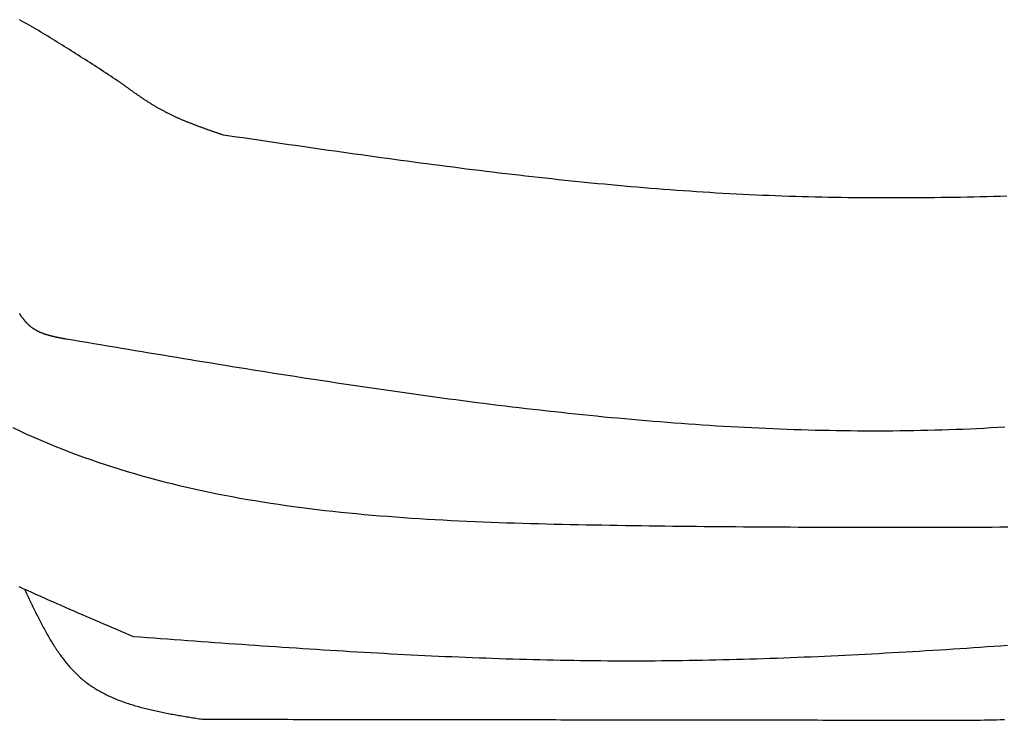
# Model space of a CAD drawing. Extents: x 715 to 7297, y 267 to 3409.
# Tile 6 of 67: x 1589 to 2255, y 899 to 1373. Entities that reach past the tile are written whole.
import ezdxf

# ---------------------------------------------------------------- set-up
doc = ezdxf.new("R2010")
doc.units = 0
doc.layers.add('CAR', color=10, linetype='CONTINUOUS')

msp = doc.modelspace()

# ---------------------------------------------------------------- linework, layer by layer
at = {"layer": 'CAR'}
for points in [[(1656.52, 1330.85, 0), (1654.95, 1331.87, 0), (1653.39, 1332.89, 0), (1651.83, 1333.91, 0), (1650.27, 1334.93, 0), (1648.7, 1335.95, 0), (1647.14, 1336.97, 0), (1645.58, 1337.99, 0), (1644.01, 1339.01, 0), (1642.45, 1340.03, 0), (1640.88, 1341.05, 0), (1639.32, 1342.06, 0), (1637.75, 1343.07, 0), (1636.19, 1344.09, 0), (1634.62, 1345.1, 0), (1633.05, 1346.11, 0), (1631.48, 1347.11, 0), (1629.91, 1348.12, 0), (1628.34, 1349.12, 0), (1626.77, 1350.12, 0), (1625.2, 1351.12, 0), (1623.63, 1352.11, 0), (1622.05, 1353.11, 0), (1620.48, 1354.1, 0), (1618.9, 1355.08, 0), (1617.32, 1356.07, 0), (1615.74, 1357.05, 0), (1614.16, 1358.03, 0), (1612.58, 1359, 0), (1610.99, 1359.98, 0), (1609.41, 1360.94, 0), (1607.82, 1361.91, 0), (1606.23, 1362.87, 0), (1604.64, 1363.82, 0), (1603.05, 1364.78, 0), (1601.46, 1365.72, 0), (1599.86, 1366.67, 0), (1598.26, 1367.61, 0), (1596.66, 1368.54, 0), (1595.06, 1369.47, 0), (1593.46, 1370.4, 0), (1591.85, 1371.32, 0), (1590.25, 1372.23, 0), (1588.64, 1373.14, 0)], [(1726.48, 1295.08, 0), (1726, 1295.24, 0), (1725.53, 1295.4, 0), (1725.06, 1295.56, 0), (1724.58, 1295.73, 0), (1724.11, 1295.89, 0), (1723.64, 1296.05, 0), (1723.16, 1296.21, 0), (1722.69, 1296.38, 0), (1722.22, 1296.54, 0), (1721.74, 1296.7, 0), (1721.27, 1296.87, 0), (1720.8, 1297.03, 0), (1720.33, 1297.19, 0), (1719.85, 1297.36, 0), (1719.38, 1297.52, 0), (1718.91, 1297.68, 0), (1718.44, 1297.85, 0), (1717.96, 1298.01, 0), (1717.49, 1298.18, 0), (1717.02, 1298.35, 0), (1716.55, 1298.51, 0), (1716.08, 1298.68, 0), (1715.61, 1298.84, 0), (1715.14, 1299.01, 0), (1714.67, 1299.18, 0), (1714.2, 1299.35, 0), (1713.73, 1299.52, 0), (1713.26, 1299.69, 0), (1712.79, 1299.85, 0), (1712.32, 1300.02, 0), (1711.85, 1300.2, 0), (1711.38, 1300.37, 0), (1710.91, 1300.54, 0), (1710.44, 1300.71, 0), (1709.98, 1300.88, 0), (1709.51, 1301.06, 0), (1709.04, 1301.23, 0), (1708.58, 1301.41, 0), (1708.11, 1301.58, 0), (1707.64, 1301.76, 0), (1707.18, 1301.94, 0), (1706.71, 1302.11, 0), (1706.25, 1302.29, 0), (1705.78, 1302.47, 0), (1705.32, 1302.65, 0), (1704.86, 1302.83, 0), (1704.39, 1303.01, 0), (1703.93, 1303.2, 0), (1703.47, 1303.38, 0), (1703.01, 1303.56, 0), (1702.55, 1303.75, 0), (1702.09, 1303.94, 0), (1701.63, 1304.12, 0), (1701.17, 1304.31, 0), (1700.71, 1304.5, 0), (1700.25, 1304.69, 0), (1699.79, 1304.88, 0), (1699.33, 1305.07, 0), (1698.88, 1305.27, 0), (1698.42, 1305.46, 0), (1697.96, 1305.66, 0), (1697.51, 1305.85, 0), (1697.05, 1306.05, 0), (1696.6, 1306.25, 0), (1696.15, 1306.45, 0), (1695.69, 1306.65, 0), (1695.24, 1306.85, 0), (1694.79, 1307.06, 0), (1694.34, 1307.26, 0), (1693.89, 1307.47, 0), (1693.44, 1307.67, 0), (1692.99, 1307.88, 0), (1692.54, 1308.09, 0), (1692.1, 1308.3, 0), (1691.65, 1308.52, 0), (1691.2, 1308.73, 0), (1690.76, 1308.94, 0), (1690.31, 1309.16, 0), (1689.87, 1309.38, 0), (1689.43, 1309.6, 0), (1688.98, 1309.82, 0), (1688.54, 1310.04, 0), (1688.1, 1310.26, 0), (1687.66, 1310.49, 0), (1687.22, 1310.72, 0), (1686.79, 1310.95, 0), (1686.35, 1311.18, 0), (1685.91, 1311.41, 0), (1685.48, 1311.64, 0), (1685.04, 1311.87, 0), (1684.61, 1312.11, 0), (1684.17, 1312.35, 0), (1683.74, 1312.59, 0), (1683.31, 1312.83, 0), (1682.88, 1313.07, 0), (1682.45, 1313.32, 0), (1682.02, 1313.56, 0), (1681.59, 1313.81, 0), (1681.17, 1314.06, 0), (1680.74, 1314.31, 0), (1680.31, 1314.56, 0), (1679.89, 1314.82, 0), (1679.47, 1315.07, 0), (1679.04, 1315.33, 0), (1678.62, 1315.58, 0), (1678.2, 1315.84, 0), (1677.78, 1316.1, 0), (1677.36, 1316.37, 0), (1676.94, 1316.63, 0), (1676.52, 1316.89, 0), (1676.1, 1317.16, 0), (1675.68, 1317.43, 0), (1675.26, 1317.69, 0), (1674.85, 1317.96, 0), (1674.43, 1318.23, 0), (1674.02, 1318.5, 0), (1673.6, 1318.78, 0), (1673.19, 1319.05, 0), (1672.77, 1319.32, 0), (1672.36, 1319.6, 0), (1671.95, 1319.87, 0), (1671.53, 1320.15, 0), (1671.12, 1320.43, 0), (1670.71, 1320.71, 0), (1670.3, 1320.99, 0), (1669.89, 1321.27, 0), (1669.48, 1321.55, 0), (1669.07, 1321.83, 0), (1668.66, 1322.12, 0), (1668.25, 1322.4, 0), (1667.85, 1322.69, 0), (1667.44, 1322.97, 0), (1667.03, 1323.26, 0), (1666.62, 1323.54, 0), (1666.22, 1323.83, 0), (1665.81, 1324.12, 0), (1665.4, 1324.41, 0), (1665, 1324.7, 0), (1664.59, 1324.99, 0), (1664.19, 1325.28, 0), (1663.78, 1325.57, 0), (1663.38, 1325.86, 0), (1662.97, 1326.15, 0), (1662.57, 1326.44, 0), (1662.16, 1326.73, 0), (1661.76, 1327.03, 0), (1661.35, 1327.32, 0), (1660.95, 1327.61, 0), (1660.55, 1327.9, 0), (1660.14, 1328.2, 0), (1659.74, 1328.49, 0), (1659.34, 1328.79, 0), (1658.93, 1329.08, 0), (1658.53, 1329.38, 0), (1658.13, 1329.67, 0), (1657.73, 1329.96, 0), (1657.32, 1330.26, 0), (1656.92, 1330.55, 0), (1656.52, 1330.85, 0)], [(2256.5, 1253.7, 0), (2252.03, 1253.58, 0), (2247.55, 1253.47, 0), (2243.08, 1253.36, 0), (2238.61, 1253.26, 0), (2234.13, 1253.16, 0), (2229.66, 1253.07, 0), (2225.18, 1252.99, 0), (2220.71, 1252.91, 0), (2216.24, 1252.84, 0), (2211.77, 1252.78, 0), (2207.29, 1252.73, 0), (2202.82, 1252.68, 0), (2198.35, 1252.64, 0), (2193.88, 1252.61, 0), (2189.41, 1252.58, 0), (2184.94, 1252.57, 0), (2180.47, 1252.56, 0), (2176, 1252.56, 0), (2171.53, 1252.57, 0), (2167.06, 1252.59, 0), (2162.59, 1252.61, 0), (2158.12, 1252.65, 0), (2153.65, 1252.69, 0), (2149.19, 1252.74, 0), (2144.72, 1252.8, 0), (2140.25, 1252.87, 0), (2135.79, 1252.96, 0), (2131.32, 1253.05, 0), (2126.86, 1253.15, 0), (2122.39, 1253.26, 0), (2117.93, 1253.38, 0), (2113.46, 1253.51, 0), (2109, 1253.65, 0), (2104.54, 1253.8, 0), (2100.08, 1253.96, 0), (2095.61, 1254.14, 0), (2091.15, 1254.32, 0), (2086.69, 1254.52, 0), (2082.23, 1254.72, 0), (2077.77, 1254.94, 0), (2073.31, 1255.17, 0), (2068.85, 1255.41, 0), (2064.39, 1255.66, 0), (2059.94, 1255.92, 0), (2055.48, 1256.19, 0), (2051.02, 1256.47, 0), (2046.56, 1256.76, 0), (2042.11, 1257.06, 0), (2037.65, 1257.37, 0), (2033.2, 1257.69, 0), (2028.74, 1258.02, 0), (2024.29, 1258.36, 0), (2019.83, 1258.7, 0), (2015.38, 1259.06, 0), (2010.93, 1259.43, 0), (2006.47, 1259.8, 0), (2002.02, 1260.18, 0), (1997.57, 1260.58, 0), (1993.12, 1260.97, 0), (1988.67, 1261.38, 0), (1984.22, 1261.8, 0), (1979.77, 1262.22, 0), (1975.32, 1262.65, 0), (1970.87, 1263.09, 0), (1966.42, 1263.54, 0), (1961.97, 1264, 0), (1957.52, 1264.46, 0), (1953.07, 1264.93, 0), (1948.62, 1265.4, 0), (1944.17, 1265.89, 0), (1939.73, 1266.37, 0), (1935.28, 1266.87, 0), (1930.83, 1267.37, 0), (1926.38, 1267.88, 0), (1921.94, 1268.4, 0), (1917.49, 1268.92, 0), (1913.05, 1269.44, 0), (1908.6, 1269.98, 0), (1904.15, 1270.52, 0), (1899.71, 1271.06, 0), (1895.26, 1271.61, 0), (1890.82, 1272.16, 0), (1886.38, 1272.72, 0), (1881.93, 1273.29, 0), (1877.49, 1273.85, 0), (1873.04, 1274.43, 0), (1868.6, 1275.01, 0), (1864.16, 1275.59, 0), (1859.71, 1276.18, 0), (1855.27, 1276.77, 0), (1850.83, 1277.36, 0), (1846.38, 1277.96, 0), (1841.94, 1278.56, 0), (1837.5, 1279.17, 0), (1833.06, 1279.78, 0), (1828.62, 1280.39, 0), (1824.17, 1281.01, 0), (1819.73, 1281.63, 0), (1815.29, 1282.25, 0), (1810.85, 1282.87, 0), (1806.41, 1283.5, 0), (1801.97, 1284.13, 0), (1797.52, 1284.76, 0), (1793.08, 1285.39, 0), (1788.64, 1286.03, 0), (1784.2, 1286.67, 0), (1779.76, 1287.31, 0), (1775.32, 1287.95, 0), (1770.88, 1288.59, 0), (1766.44, 1289.24, 0), (1762, 1289.88, 0), (1757.56, 1290.53, 0), (1753.12, 1291.18, 0), (1748.68, 1291.83, 0), (1744.24, 1292.48, 0), (1739.8, 1293.13, 0), (1735.36, 1293.78, 0), (1730.92, 1294.43, 0), (1726.48, 1295.08, 0)], [(1620.09, 1157.08, 0), (1619.81, 1157.13, 0), (1619.52, 1157.19, 0), (1619.24, 1157.24, 0), (1618.96, 1157.29, 0), (1618.68, 1157.34, 0), (1618.4, 1157.4, 0), (1618.11, 1157.45, 0), (1617.83, 1157.5, 0), (1617.55, 1157.56, 0), (1617.27, 1157.61, 0), (1616.99, 1157.66, 0), (1616.71, 1157.72, 0), (1616.43, 1157.77, 0), (1616.14, 1157.83, 0), (1615.86, 1157.88, 0), (1615.58, 1157.94, 0), (1615.3, 1157.99, 0), (1615.03, 1158.05, 0), (1614.75, 1158.11, 0), (1614.47, 1158.16, 0), (1614.19, 1158.22, 0), (1613.91, 1158.28, 0), (1613.63, 1158.34, 0), (1613.36, 1158.4, 0), (1613.08, 1158.46, 0), (1612.8, 1158.52, 0), (1612.53, 1158.58, 0), (1612.25, 1158.64, 0), (1611.98, 1158.71, 0), (1611.7, 1158.77, 0), (1611.43, 1158.83, 0), (1611.16, 1158.9, 0), (1610.88, 1158.97, 0), (1610.61, 1159.03, 0), (1610.34, 1159.1, 0), (1610.07, 1159.17, 0), (1609.8, 1159.24, 0), (1609.53, 1159.31, 0), (1609.26, 1159.38, 0), (1608.99, 1159.45, 0), (1608.73, 1159.53, 0), (1608.46, 1159.6, 0), (1608.19, 1159.68, 0), (1607.93, 1159.75, 0), (1607.67, 1159.83, 0), (1607.4, 1159.91, 0), (1607.14, 1159.99, 0), (1606.88, 1160.07, 0), (1606.62, 1160.15, 0), (1606.36, 1160.24, 0), (1606.1, 1160.32, 0), (1605.84, 1160.41, 0), (1605.58, 1160.5, 0), (1605.33, 1160.59, 0), (1605.07, 1160.68, 0), (1604.82, 1160.77, 0), (1604.57, 1160.86, 0), (1604.31, 1160.96, 0), (1604.06, 1161.05, 0), (1603.81, 1161.15, 0), (1603.56, 1161.25, 0), (1603.32, 1161.35, 0), (1603.07, 1161.45, 0), (1602.83, 1161.56, 0), (1602.58, 1161.66, 0), (1602.34, 1161.77, 0), (1602.1, 1161.88, 0), (1601.86, 1161.99, 0), (1601.62, 1162.1, 0), (1601.38, 1162.22, 0), (1601.14, 1162.33, 0), (1600.91, 1162.45, 0), (1600.67, 1162.57, 0), (1600.44, 1162.69, 0), (1600.21, 1162.81, 0), (1599.98, 1162.94, 0), (1599.75, 1163.07, 0), (1599.52, 1163.2, 0), (1599.3, 1163.33, 0), (1599.07, 1163.46, 0), (1598.85, 1163.6, 0), (1598.63, 1163.73, 0), (1598.41, 1163.87, 0), (1598.19, 1164.02, 0), (1597.98, 1164.16, 0), (1597.76, 1164.3, 0), (1597.55, 1164.45, 0), (1597.33, 1164.6, 0), (1597.12, 1164.76, 0), (1596.92, 1164.91, 0), (1596.71, 1165.07, 0), (1596.5, 1165.23, 0), (1596.3, 1165.39, 0), (1596.1, 1165.55, 0), (1595.9, 1165.72, 0), (1595.7, 1165.89, 0), (1595.5, 1166.06, 0), (1595.31, 1166.23, 0), (1595.11, 1166.41, 0), (1594.92, 1166.59, 0), (1594.73, 1166.77, 0), (1594.54, 1166.95, 0), (1594.35, 1167.13, 0), (1594.16, 1167.32, 0), (1593.98, 1167.5, 0), (1593.8, 1167.69, 0), (1593.61, 1167.89, 0), (1593.43, 1168.08, 0), (1593.25, 1168.27, 0), (1593.07, 1168.47, 0), (1592.9, 1168.67, 0), (1592.72, 1168.87, 0), (1592.54, 1169.07, 0), (1592.37, 1169.28, 0), (1592.2, 1169.48, 0), (1592.03, 1169.69, 0), (1591.86, 1169.9, 0), (1591.69, 1170.11, 0), (1591.52, 1170.32, 0), (1591.35, 1170.53, 0), (1591.19, 1170.74, 0), (1591.02, 1170.96, 0), (1590.86, 1171.18, 0), (1590.69, 1171.39, 0), (1590.53, 1171.61, 0), (1590.37, 1171.83, 0), (1590.21, 1172.06, 0), (1590.05, 1172.28, 0), (1589.89, 1172.5, 0), (1589.73, 1172.73, 0), (1589.57, 1172.95, 0), (1589.42, 1173.18, 0), (1589.26, 1173.41, 0), (1589.11, 1173.64, 0), (1588.95, 1173.87, 0), (1588.8, 1174.1, 0), (1588.64, 1174.33, 0)], [(2255.19, 1097.56, 0), (2250.46, 1097.27, 0), (2245.72, 1097, 0), (2240.99, 1096.75, 0), (2236.25, 1096.51, 0), (2231.51, 1096.29, 0), (2226.77, 1096.09, 0), (2222.02, 1095.9, 0), (2217.28, 1095.73, 0), (2212.53, 1095.57, 0), (2207.78, 1095.44, 0), (2203.03, 1095.31, 0), (2198.28, 1095.21, 0), (2193.53, 1095.11, 0), (2188.78, 1095.04, 0), (2184.02, 1094.98, 0), (2179.27, 1094.93, 0), (2174.51, 1094.9, 0), (2169.76, 1094.89, 0), (2165, 1094.89, 0), (2160.24, 1094.9, 0), (2155.48, 1094.93, 0), (2150.71, 1094.97, 0), (2145.95, 1095.03, 0), (2141.19, 1095.1, 0), (2136.42, 1095.19, 0), (2131.66, 1095.29, 0), (2126.89, 1095.4, 0), (2122.13, 1095.53, 0), (2117.36, 1095.67, 0), (2112.59, 1095.82, 0), (2107.82, 1095.98, 0), (2103.05, 1096.16, 0), (2098.29, 1096.35, 0), (2093.52, 1096.56, 0), (2088.74, 1096.78, 0), (2083.97, 1097.01, 0), (2079.2, 1097.25, 0), (2074.43, 1097.5, 0), (2069.66, 1097.77, 0), (2064.89, 1098.04, 0), (2060.11, 1098.33, 0), (2055.34, 1098.63, 0), (2050.57, 1098.95, 0), (2045.8, 1099.27, 0), (2041.02, 1099.6, 0), (2036.25, 1099.95, 0), (2031.48, 1100.31, 0), (2026.71, 1100.67, 0), (2021.93, 1101.05, 0), (2017.16, 1101.44, 0), (2012.39, 1101.84, 0), (2007.62, 1102.24, 0), (2002.84, 1102.66, 0), (1998.07, 1103.09, 0), (1993.3, 1103.53, 0), (1988.53, 1103.98, 0), (1983.76, 1104.43, 0), (1978.99, 1104.9, 0), (1974.22, 1105.37, 0), (1969.45, 1105.86, 0), (1964.68, 1106.35, 0), (1959.91, 1106.85, 0), (1955.15, 1107.37, 0), (1950.38, 1107.88, 0), (1945.61, 1108.41, 0), (1940.85, 1108.95, 0), (1936.08, 1109.49, 0), (1931.32, 1110.04, 0), (1926.56, 1110.6, 0), (1921.8, 1111.17, 0), (1917.03, 1111.74, 0), (1912.27, 1112.32, 0), (1907.52, 1112.91, 0), (1902.76, 1113.51, 0), (1898, 1114.11, 0), (1893.25, 1114.72, 0), (1888.49, 1115.34, 0), (1883.74, 1115.96, 0), (1878.99, 1116.59, 0), (1874.23, 1117.22, 0), (1869.48, 1117.86, 0), (1864.74, 1118.51, 0), (1859.99, 1119.16, 0), (1855.24, 1119.82, 0), (1850.5, 1120.49, 0), (1845.76, 1121.16, 0), (1841.02, 1121.83, 0), (1836.28, 1122.51, 0), (1831.54, 1123.19, 0), (1826.81, 1123.88, 0), (1822.07, 1124.58, 0), (1817.34, 1125.28, 0), (1812.61, 1125.98, 0), (1807.88, 1126.69, 0), (1803.15, 1127.4, 0), (1798.43, 1128.11, 0), (1793.7, 1128.83, 0), (1788.98, 1129.55, 0), (1784.26, 1130.28, 0), (1779.55, 1131.01, 0), (1774.83, 1131.74, 0), (1770.12, 1132.48, 0), (1765.41, 1133.22, 0), (1760.7, 1133.96, 0), (1755.99, 1134.7, 0), (1751.29, 1135.45, 0), (1746.59, 1136.2, 0), (1741.89, 1136.95, 0), (1737.19, 1137.71, 0), (1732.49, 1138.46, 0), (1727.79, 1139.22, 0), (1723.1, 1139.98, 0), (1718.41, 1140.75, 0), (1713.72, 1141.51, 0), (1709.03, 1142.28, 0), (1704.34, 1143.05, 0), (1699.65, 1143.82, 0), (1694.96, 1144.59, 0), (1690.28, 1145.36, 0), (1685.59, 1146.14, 0), (1680.91, 1146.91, 0), (1676.23, 1147.69, 0), (1671.55, 1148.47, 0), (1666.87, 1149.25, 0), (1662.19, 1150.03, 0), (1657.51, 1150.81, 0), (1652.83, 1151.59, 0), (1648.15, 1152.38, 0), (1643.47, 1153.16, 0), (1638.8, 1153.94, 0), (1634.12, 1154.73, 0), (1629.44, 1155.51, 0), (1624.76, 1156.3, 0), (1620.09, 1157.08, 0)], [(1584.02, 1097.32, 0), (1588.72, 1095.1, 0), (1593.43, 1092.92, 0), (1598.17, 1090.8, 0), (1602.92, 1088.73, 0), (1607.7, 1086.71, 0), (1612.49, 1084.73, 0), (1617.31, 1082.81, 0), (1622.14, 1080.93, 0), (1626.99, 1079.11, 0), (1631.86, 1077.33, 0), (1636.75, 1075.59, 0), (1641.65, 1073.9, 0), (1646.57, 1072.26, 0), (1651.51, 1070.66, 0), (1656.46, 1069.1, 0), (1661.43, 1067.59, 0), (1666.42, 1066.12, 0), (1671.42, 1064.69, 0), (1676.44, 1063.31, 0), (1681.47, 1061.96, 0), (1686.51, 1060.65, 0), (1691.57, 1059.39, 0), (1696.65, 1058.16, 0), (1701.73, 1056.97, 0), (1706.83, 1055.81, 0), (1711.95, 1054.7, 0), (1717.07, 1053.62, 0), (1722.21, 1052.57, 0), (1727.36, 1051.56, 0), (1732.53, 1050.59, 0), (1737.7, 1049.64, 0), (1742.88, 1048.73, 0), (1748.08, 1047.86, 0), (1753.29, 1047.01, 0), (1758.5, 1046.2, 0), (1763.73, 1045.41, 0), (1768.96, 1044.66, 0), (1774.21, 1043.93, 0), (1779.46, 1043.23, 0), (1784.72, 1042.56, 0), (1789.99, 1041.92, 0), (1795.27, 1041.3, 0), (1800.55, 1040.71, 0), (1805.85, 1040.15, 0), (1811.15, 1039.61, 0), (1816.45, 1039.09, 0), (1821.76, 1038.6, 0), (1827.08, 1038.13, 0), (1832.41, 1037.68, 0), (1837.73, 1037.25, 0), (1843.07, 1036.84, 0), (1848.41, 1036.46, 0), (1853.75, 1036.09, 0), (1859.1, 1035.74, 0), (1864.45, 1035.41, 0), (1869.81, 1035.1, 0), (1875.16, 1034.8, 0), (1880.52, 1034.52, 0), (1885.89, 1034.26, 0), (1891.25, 1034.01, 0), (1896.62, 1033.77, 0), (1901.99, 1033.55, 0), (1907.36, 1033.34, 0), (1912.73, 1033.14, 0), (1918.1, 1032.96, 0), (1923.48, 1032.78, 0), (1928.85, 1032.62, 0), (1934.22, 1032.47, 0), (1939.59, 1032.32, 0), (1944.96, 1032.19, 0), (1950.33, 1032.06, 0), (1955.7, 1031.94, 0), (1961.06, 1031.82, 0), (1966.42, 1031.71, 0), (1971.79, 1031.61, 0), (1977.14, 1031.51, 0), (1982.5, 1031.42, 0), (1987.85, 1031.33, 0), (1993.2, 1031.24, 0), (1998.54, 1031.15, 0), (2003.88, 1031.07, 0), (2009.22, 1030.99, 0), (2014.55, 1030.92, 0), (2019.88, 1030.85, 0), (2025.21, 1030.78, 0), (2030.53, 1030.71, 0), (2035.86, 1030.65, 0), (2041.17, 1030.59, 0), (2046.49, 1030.53, 0), (2051.8, 1030.47, 0), (2057.11, 1030.42, 0), (2062.41, 1030.37, 0), (2067.72, 1030.32, 0), (2073.02, 1030.28, 0), (2078.32, 1030.24, 0), (2083.61, 1030.2, 0), (2088.9, 1030.16, 0), (2094.19, 1030.13, 0), (2099.48, 1030.09, 0), (2104.76, 1030.06, 0), (2110.04, 1030.04, 0), (2115.32, 1030.01, 0), (2120.6, 1029.99, 0), (2125.87, 1029.97, 0), (2131.14, 1029.95, 0), (2136.41, 1029.93, 0), (2141.68, 1029.92, 0), (2146.94, 1029.91, 0), (2152.2, 1029.9, 0), (2157.46, 1029.89, 0), (2162.72, 1029.88, 0), (2167.98, 1029.88, 0), (2173.23, 1029.88, 0), (2178.48, 1029.88, 0), (2183.73, 1029.88, 0), (2188.98, 1029.88, 0), (2194.23, 1029.89, 0), (2199.47, 1029.89, 0), (2204.71, 1029.9, 0), (2209.95, 1029.91, 0), (2215.19, 1029.92, 0), (2220.43, 1029.94, 0), (2225.67, 1029.95, 0), (2230.9, 1029.97, 0), (2236.13, 1029.98, 0), (2241.36, 1030, 0), (2246.59, 1030.02, 0), (2251.82, 1030.04, 0), (2257.05, 1030.07, 0)], [(1588.1, 989.814, 0), (1590.93, 988.522, 0), (1593.78, 987.234, 0), (1596.62, 985.95, 0), (1599.47, 984.67, 0), (1602.33, 983.394, 0), (1605.18, 982.122, 0), (1608.04, 980.853, 0), (1610.91, 979.588, 0), (1613.78, 978.326, 0), (1616.64, 977.068, 0), (1619.52, 975.812, 0), (1622.39, 974.559, 0), (1625.27, 973.308, 0), (1628.15, 972.06, 0), (1631.03, 970.815, 0), (1633.91, 969.571, 0), (1636.8, 968.329, 0), (1639.69, 967.089, 0), (1642.57, 965.85, 0), (1645.46, 964.613, 0), (1648.35, 963.377, 0), (1651.25, 962.142, 0), (1654.14, 960.908, 0), (1657.03, 959.674, 0), (1659.92, 958.441, 0), (1662.82, 957.209, 0), (1665.71, 955.976, 0)], [(1592.07, 988.008, 0), (1592.51, 987.052, 0), (1592.96, 986.097, 0), (1593.4, 985.142, 0), (1593.85, 984.187, 0), (1594.3, 983.233, 0), (1594.75, 982.28, 0), (1595.19, 981.327, 0), (1595.64, 980.376, 0), (1596.09, 979.425, 0), (1596.54, 978.476, 0), (1596.99, 977.528, 0), (1597.45, 976.581, 0), (1597.9, 975.636, 0), (1598.36, 974.693, 0), (1598.81, 973.751, 0), (1599.27, 972.812, 0), (1599.73, 971.875, 0), (1600.19, 970.94, 0), (1600.66, 970.007, 0), (1601.12, 969.077, 0), (1601.59, 968.149, 0), (1602.06, 967.225, 0), (1602.53, 966.303, 0), (1603, 965.385, 0), (1603.48, 964.469, 0), (1603.96, 963.557, 0), (1604.44, 962.648, 0), (1604.93, 961.743, 0), (1605.41, 960.842, 0), (1605.9, 959.945, 0), (1606.4, 959.051, 0), (1606.89, 958.162, 0), (1607.39, 957.277, 0), (1607.9, 956.396, 0), (1608.4, 955.52, 0), (1608.91, 954.648, 0), (1609.43, 953.782, 0), (1609.95, 952.92, 0), (1610.47, 952.063, 0), (1610.99, 951.212, 0), (1611.52, 950.366, 0), (1612.06, 949.525, 0), (1612.6, 948.69, 0), (1613.14, 947.86, 0), (1613.69, 947.037, 0), (1614.24, 946.219, 0), (1614.8, 945.408, 0), (1615.36, 944.603, 0), (1615.92, 943.804, 0), (1616.49, 943.012, 0), (1617.07, 942.226, 0), (1617.65, 941.448, 0), (1618.24, 940.676, 0), (1618.83, 939.911, 0), (1619.43, 939.154, 0), (1620.03, 938.403, 0), (1620.64, 937.661, 0), (1621.26, 936.925, 0), (1621.88, 936.198, 0), (1622.51, 935.478, 0), (1623.14, 934.767, 0), (1623.78, 934.063, 0), (1624.43, 933.368, 0), (1625.08, 932.681, 0), (1625.74, 932.003, 0), (1626.4, 931.333, 0), (1627.08, 930.672, 0), (1627.75, 930.02, 0), (1628.44, 929.378, 0), (1629.13, 928.744, 0), (1629.83, 928.12, 0), (1630.54, 927.505, 0), (1631.26, 926.899, 0), (1631.98, 926.304, 0), (1632.71, 925.718, 0), (1633.45, 925.142, 0), (1634.19, 924.576, 0), (1634.95, 924.019, 0), (1635.71, 923.472, 0), (1636.47, 922.935, 0), (1637.25, 922.406, 0), (1638.03, 921.887, 0), (1638.82, 921.376, 0), (1639.61, 920.875, 0), (1640.41, 920.382, 0), (1641.22, 919.898, 0), (1642.03, 919.422, 0), (1642.86, 918.955, 0), (1643.68, 918.496, 0), (1644.52, 918.045, 0), (1645.36, 917.603, 0), (1646.2, 917.168, 0), (1647.06, 916.741, 0), (1647.91, 916.322, 0), (1648.78, 915.911, 0), (1649.65, 915.507, 0), (1650.52, 915.11, 0), (1651.41, 914.721, 0), (1652.29, 914.338, 0), (1653.18, 913.963, 0), (1654.08, 913.595, 0), (1654.98, 913.233, 0), (1655.89, 912.878, 0), (1656.8, 912.53, 0), (1657.72, 912.188, 0), (1658.64, 911.852, 0), (1659.57, 911.523, 0), (1660.5, 911.199, 0), (1661.44, 910.882, 0), (1662.38, 910.571, 0), (1663.33, 910.265, 0), (1664.27, 909.965, 0), (1665.23, 909.67, 0), (1666.19, 909.381, 0), (1667.15, 909.096, 0), (1668.11, 908.818, 0), (1669.08, 908.544, 0), (1670.06, 908.275, 0), (1671.04, 908.01, 0), (1672.02, 907.751, 0), (1673, 907.496, 0), (1673.99, 907.246, 0), (1674.98, 906.999, 0), (1675.97, 906.757, 0), (1676.97, 906.519, 0), (1677.97, 906.286, 0), (1678.98, 906.056, 0), (1679.98, 905.829, 0), (1680.99, 905.607, 0), (1682, 905.387, 0), (1683.02, 905.172, 0), (1684.04, 904.959, 0), (1685.06, 904.75, 0), (1686.08, 904.543, 0), (1687.1, 904.34, 0), (1688.13, 904.139, 0), (1689.16, 903.942, 0), (1690.19, 903.746, 0), (1691.22, 903.553, 0), (1692.25, 903.363, 0), (1693.29, 903.175, 0), (1694.32, 902.988, 0), (1695.36, 902.804, 0), (1696.4, 902.622, 0), (1697.45, 902.441, 0), (1698.49, 902.262, 0), (1699.53, 902.085, 0), (1700.58, 901.909, 0), (1701.62, 901.734, 0), (1702.67, 901.561, 0), (1703.72, 901.388, 0), (1704.77, 901.216, 0), (1705.82, 901.046, 0), (1706.87, 900.876, 0), (1707.92, 900.706, 0), (1708.97, 900.537, 0), (1710.02, 900.368, 0), (1711.07, 900.2, 0), (1712.12, 900.032, 0)], [(1665.71, 955.976, 0), (1670.29, 955.64, 0), (1674.88, 955.304, 0), (1679.46, 954.969, 0), (1684.04, 954.634, 0), (1688.62, 954.299, 0), (1693.21, 953.965, 0), (1697.79, 953.632, 0), (1702.37, 953.299, 0), (1706.95, 952.968, 0), (1711.54, 952.637, 0), (1716.12, 952.308, 0), (1720.7, 951.981, 0), (1725.28, 951.654, 0), (1729.87, 951.33, 0), (1734.45, 951.007, 0), (1739.03, 950.686, 0), (1743.61, 950.367, 0), (1748.2, 950.05, 0), (1752.78, 949.736, 0), (1757.36, 949.424, 0), (1761.94, 949.114, 0), (1766.53, 948.807, 0), (1771.11, 948.503, 0), (1775.69, 948.201, 0), (1780.27, 947.903, 0), (1784.86, 947.608, 0), (1789.44, 947.316, 0), (1794.02, 947.027, 0), (1798.6, 946.742, 0), (1803.19, 946.461, 0), (1807.77, 946.183, 0), (1812.35, 945.909, 0), (1816.93, 945.639, 0), (1821.52, 945.374, 0), (1826.1, 945.112, 0), (1830.68, 944.855, 0), (1835.26, 944.603, 0), (1839.85, 944.355, 0), (1844.43, 944.112, 0), (1849.01, 943.873, 0), (1853.59, 943.64, 0), (1858.18, 943.412, 0), (1862.76, 943.189, 0), (1867.34, 942.972, 0), (1871.92, 942.76, 0), (1876.5, 942.554, 0), (1881.09, 942.353, 0), (1885.67, 942.158, 0), (1890.25, 941.97, 0), (1894.83, 941.787, 0), (1899.42, 941.611, 0), (1904, 941.441, 0), (1908.58, 941.278, 0), (1913.16, 941.121, 0), (1917.75, 940.971, 0), (1922.33, 940.828, 0), (1926.91, 940.692, 0), (1931.49, 940.563, 0), (1936.07, 940.441, 0), (1940.66, 940.327, 0), (1945.24, 940.22, 0), (1949.82, 940.121, 0), (1954.4, 940.03, 0), (1958.99, 939.947, 0), (1963.57, 939.871, 0), (1968.15, 939.804, 0), (1972.73, 939.745, 0), (1977.31, 939.694, 0), (1981.9, 939.652, 0), (1986.48, 939.619, 0), (1991.06, 939.594, 0), (1995.64, 939.578, 0), (2000.23, 939.571, 0), (2004.81, 939.573, 0), (2009.39, 939.583, 0), (2013.97, 939.602, 0), (2018.55, 939.629, 0), (2023.14, 939.664, 0), (2027.72, 939.708, 0), (2032.3, 939.76, 0), (2036.88, 939.819, 0), (2041.46, 939.887, 0), (2046.05, 939.962, 0), (2050.63, 940.045, 0), (2055.21, 940.136, 0), (2059.79, 940.234, 0), (2064.37, 940.339, 0), (2068.96, 940.452, 0), (2073.54, 940.572, 0), (2078.12, 940.699, 0), (2082.7, 940.833, 0), (2087.28, 940.973, 0), (2091.87, 941.121, 0), (2096.45, 941.275, 0), (2101.03, 941.436, 0), (2105.61, 941.603, 0), (2110.19, 941.777, 0), (2114.78, 941.957, 0), (2119.36, 942.143, 0), (2123.94, 942.335, 0), (2128.52, 942.533, 0), (2133.1, 942.737, 0), (2137.69, 942.947, 0), (2142.27, 943.162, 0), (2146.85, 943.383, 0), (2151.43, 943.61, 0), (2156.01, 943.841, 0), (2160.6, 944.078, 0), (2165.18, 944.321, 0), (2169.76, 944.568, 0), (2174.34, 944.82, 0), (2178.92, 945.077, 0), (2183.5, 945.339, 0), (2188.09, 945.605, 0), (2192.67, 945.876, 0), (2197.25, 946.152, 0), (2201.83, 946.431, 0), (2206.41, 946.715, 0), (2211, 947.004, 0), (2215.58, 947.296, 0), (2220.16, 947.592, 0), (2224.74, 947.892, 0), (2229.32, 948.196, 0), (2233.9, 948.503, 0), (2238.49, 948.814, 0), (2243.07, 949.128, 0), (2247.65, 949.446, 0), (2252.23, 949.767, 0), (2256.81, 950.091, 0)], [(1712.12, 900.032, 0), (1715.74, 900.027, 0), (1719.36, 900.023, 0), (1722.98, 900.018, 0), (1726.6, 900.013, 0), (1730.22, 900.009, 0), (1733.84, 900.004, 0), (1737.46, 900, 0), (1741.08, 899.995, 0), (1744.7, 899.991, 0), (1748.32, 899.986, 0), (1751.95, 899.982, 0), (1755.57, 899.977, 0), (1759.19, 899.972, 0), (1762.81, 899.968, 0), (1766.43, 899.963, 0), (1770.05, 899.959, 0), (1773.67, 899.954, 0), (1777.29, 899.95, 0), (1780.91, 899.945, 0), (1784.53, 899.941, 0), (1788.15, 899.936, 0), (1791.77, 899.931, 0), (1795.39, 899.927, 0), (1799.01, 899.922, 0), (1802.63, 899.918, 0), (1806.25, 899.913, 0), (1809.87, 899.909, 0), (1813.49, 899.904, 0), (1817.11, 899.899, 0), (1820.74, 899.895, 0), (1824.36, 899.89, 0), (1827.98, 899.886, 0), (1831.6, 899.881, 0), (1835.22, 899.877, 0), (1838.84, 899.872, 0), (1842.46, 899.868, 0), (1846.08, 899.863, 0), (1849.7, 899.858, 0), (1853.32, 899.854, 0), (1856.94, 899.849, 0), (1860.56, 899.845, 0), (1864.18, 899.84, 0), (1867.8, 899.836, 0), (1871.42, 899.831, 0), (1875.04, 899.827, 0), (1878.66, 899.822, 0), (1882.28, 899.817, 0), (1885.91, 899.813, 0), (1889.53, 899.808, 0), (1893.15, 899.804, 0), (1896.77, 899.799, 0), (1900.39, 899.795, 0), (1904.01, 899.79, 0), (1907.63, 899.786, 0), (1911.25, 899.781, 0), (1914.87, 899.776, 0), (1918.49, 899.772, 0), (1922.11, 899.767, 0), (1925.73, 899.763, 0), (1929.35, 899.758, 0), (1932.97, 899.754, 0), (1936.59, 899.749, 0), (1940.21, 899.744, 0), (1943.83, 899.74, 0), (1947.45, 899.735, 0), (1951.07, 899.731, 0), (1954.7, 899.726, 0), (1958.32, 899.722, 0), (1961.94, 899.717, 0), (1965.56, 899.713, 0), (1969.18, 899.708, 0), (1972.8, 899.703, 0), (1976.42, 899.699, 0), (1980.04, 899.694, 0), (1983.66, 899.69, 0), (1987.28, 899.685, 0), (1990.9, 899.681, 0), (1994.52, 899.676, 0), (1998.14, 899.672, 0), (2001.76, 899.667, 0), (2005.38, 899.662, 0), (2009, 899.658, 0), (2012.62, 899.653, 0), (2016.24, 899.649, 0), (2019.86, 899.644, 0), (2023.49, 899.64, 0), (2027.11, 899.635, 0), (2030.73, 899.63, 0), (2034.35, 899.626, 0), (2037.97, 899.621, 0), (2041.59, 899.617, 0), (2045.21, 899.612, 0), (2048.83, 899.608, 0), (2052.45, 899.603, 0), (2056.07, 899.599, 0), (2059.69, 899.594, 0), (2063.31, 899.589, 0), (2066.93, 899.585, 0), (2070.55, 899.58, 0), (2074.17, 899.576, 0), (2077.79, 899.571, 0), (2081.41, 899.567, 0), (2085.03, 899.562, 0), (2088.65, 899.558, 0), (2092.28, 899.553, 0), (2095.9, 899.548, 0), (2099.52, 899.544, 0), (2103.14, 899.539, 0), (2106.76, 899.535, 0), (2110.38, 899.53, 0), (2114, 899.526, 0), (2117.62, 899.521, 0), (2121.24, 899.517, 0), (2124.86, 899.512, 0), (2128.48, 899.507, 0), (2132.1, 899.503, 0), (2135.72, 899.498, 0), (2139.34, 899.494, 0), (2142.96, 899.489, 0), (2146.58, 899.485, 0), (2150.2, 899.48, 0), (2153.82, 899.475, 0), (2157.45, 899.471, 0), (2161.07, 899.466, 0), (2164.69, 899.462, 0), (2168.31, 899.457, 0), (2171.93, 899.453, 0)], [(2171.93, 899.453, 0), (2174.74, 899.435, 0), (2177.54, 899.418, 0), (2180.35, 899.401, 0), (2183.16, 899.385, 0), (2185.96, 899.37, 0), (2188.76, 899.355, 0), (2191.57, 899.342, 0), (2194.37, 899.33, 0), (2197.17, 899.32, 0), (2199.96, 899.311, 0), (2202.75, 899.305, 0), (2205.55, 899.3, 0), (2208.33, 899.298, 0), (2211.12, 899.298, 0), (2213.9, 899.301, 0), (2216.67, 899.308, 0), (2219.44, 899.317, 0), (2222.21, 899.329, 0), (2224.97, 899.345, 0), (2227.73, 899.365, 0), (2230.48, 899.389, 0), (2233.23, 899.417, 0), (2235.97, 899.449, 0), (2238.7, 899.485, 0), (2241.43, 899.527, 0), (2244.15, 899.573, 0), (2246.87, 899.624, 0), (2249.57, 899.68, 0), (2252.27, 899.742, 0), (2254.97, 899.81, 0)]]:
    msp.add_polyline3d(points, dxfattribs=at)

doc.saveas('drawing.dxf')
